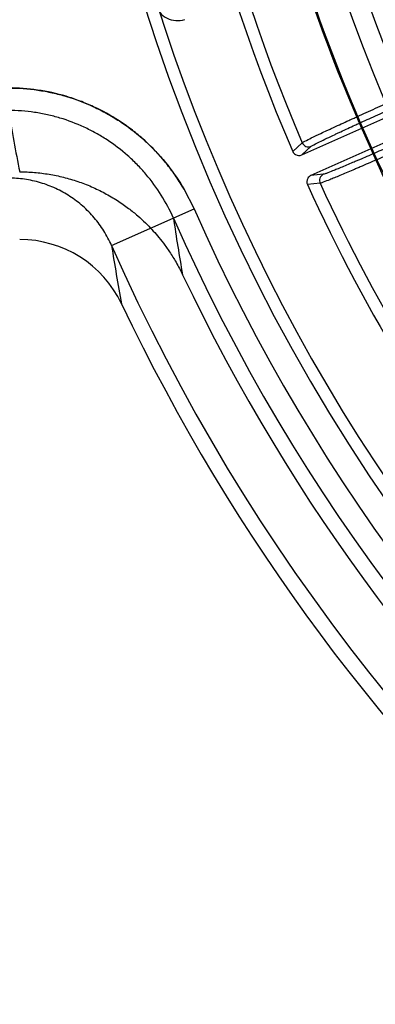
# Model space of a CAD drawing. Header units: millimetres. Extents: x 0 to 297, y 0 to 210.
# Tile 63 of 256: x 147.086 to 147.1649, y 92.532 to 92.7503. Entities that reach past the tile are written whole.
import ezdxf

# ---------------------------------------------------------------- set-up
doc = ezdxf.new("R2010")
doc.units = ezdxf.units.MM
doc.header["$LTSCALE"] = 16.335
doc.layers.get('0').update_dxf_attribs({"linetype": 'CONTINUOUS'})
doc.layers.add('01_GLOBAL', color=7, linetype='CONTINUOUS')
doc.layers.add('INTFCLR_144815', color=7, linetype='CONTINUOUS')

msp = doc.modelspace()

# ---------------------------------------------------------------- linework, layer by layer
at = {"color": 7, "linetype": 'Continuous'}
msp.add_circle((148.2308034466, 92.1164639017), 1.9, dxfattribs=at)
at = {"color": 9, "linetype": 'Continuous'}
msp.add_arc((148.2308034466, 92.1164639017), 1.8756493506, 92.9674534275, 177.0325465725, dxfattribs=at)
at = {"layer": '01_GLOBAL', "color": 7, "linetype": 'Continuous'}
msp.add_circle((148.2308034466, 92.1164639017), 1.925, dxfattribs=at)
at = {"layer": 'INTFCLR_144815', "color": 6, "linetype": 'Continuous'}
for p, q in [((147.1485859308, 92.7203590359), (147.2114342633, 92.7483409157)), ((147.2134679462, 92.7437731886), (147.1506099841, 92.71578702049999))]:
    msp.add_line(p, q, dxfattribs=at)
at = {"layer": 'INTFCLR_144815', "color": 9, "linetype": 'Continuous'}
for p, q in [((147.1465983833, 92.7211337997), (147.1486998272, 92.7230536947)), ((147.1485859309, 92.7203590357), (147.1506866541, 92.722273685)), ((147.1534362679, 92.71606601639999), (147.150609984, 92.7157870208)), ((147.1526848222, 92.714071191), (147.1498541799, 92.71379515)), ((147.1064195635, 92.7002939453), (147.1247143, 92.7083730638))]:
    msp.add_line(p, q, dxfattribs=at)
at = {"layer": 'INTFCLR_144815', "color": 6, "linetype": 'Continuous'}
for centre, radius, start, end in [((147.5056636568, 92.8766036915), 0.4398395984, 313.9937911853, 154.5150993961), ((147.5056636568, 92.8766036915), 0.4248395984, 312.9543589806, 154.5144414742), ((147.5056636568, 92.8766036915), 0.4107861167, 108.7136429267, 257.7559644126), ((147.5058872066, 92.87614098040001), 0.3913, 159.5360679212, 203.3367082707), ((147.5056636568, 92.8766036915), 0.3752583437, 180.0000000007, 210.0000000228), ((147.5056636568, 92.8766036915), 0.375, 180.0000000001, 210.0000000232), ((147.5056636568, 92.8766036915), 0.36, 180, 209.9999999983), ((147.5058872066, 92.87614098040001), 0.3913, 204.5122890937, 218.3386713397), ((147.0860442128, 92.676596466), 0.0250077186, 25.4740286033, 89.9870927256), ((147.5056636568, 92.8766036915), 0.4248395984, 205.4855585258, 293.0456409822), ((147.5056636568, 92.8766036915), 0.4398395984, 205.4849006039, 292.0062088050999)]:
    msp.add_arc(centre, radius, start, end, dxfattribs=at)
at = {"layer": 'INTFCLR_144815', "color": 9, "linetype": 'Continuous'}
for centre, radius, start, end in [((147.5056636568, 92.8766036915), 0.3443130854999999, 52.2436298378, 307.7563701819), ((147.5056636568, 92.8766036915), 0.4080560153, 125.9035433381, 247.5002459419), ((147.505663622, 92.8766037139), 0.3681107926, 125.9035433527, 247.5002459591), ((147.5056636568, 92.8766036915), 0.3468891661, 128.484146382, 209.9999999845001), ((147.5058872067, 92.87614098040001), 0.3886110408, 159.6723536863, 203.1995351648), ((147.5058872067, 92.87614098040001), 0.3636453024, 159.7769988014, 203.0866188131), ((147.5056636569, 92.8766036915), 0.3471400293, 159.8720266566, 203.1279733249), ((147.5326697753, 92.8058139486), 0.4554423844, 189.5563322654, 191.2959047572), ((147.5058872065, 92.87614098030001), 0.3886110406, 204.6484090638, 218.201512), ((147.5056636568, 92.8766036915), 0.4164420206, 203.8266800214, 313.0809380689), ((147.5056636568, 92.8766036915), 0.4214424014, 203.8278898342, 312.5732768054), ((147.5303378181, 92.765969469), 0.4145048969, 188.2704151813, 190.0265659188), ((147.5056636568, 92.8766036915), 0.4364412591, 203.8266800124, 319.1799903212), ((147.5312255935, 92.76589915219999), 0.4298420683, 188.7791555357, 190.5290347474)]:
    msp.add_arc(centre, radius, start, end, dxfattribs=at)
msp.add_open_spline([(147.116209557, 92.7534936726), (147.1164141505, 92.7528838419), (147.1170702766, 92.7517486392), (147.1186694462, 92.7505479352), (147.1206400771, 92.7500259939), (147.1220094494, 92.75018219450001), (147.1226582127, 92.7503800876)], degree=3, dxfattribs=at)
for points, knots in [([(147.1247143, 92.7083730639), (147.1238320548, 92.71037080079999), (147.1222917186, 92.7132679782), (147.119842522, 92.7168672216), (147.1171657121, 92.72024833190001), (147.1145204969, 92.72294021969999), (147.1120326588, 92.7250515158), (147.1103159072, 92.7264038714), (147.1072166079, 92.728582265), (147.1034452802, 92.73066756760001), (147.0999514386, 92.7321343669), (147.0978927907, 92.7328692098), (147.0947829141, 92.73385282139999), (147.0900445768, 92.73489210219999), (147.0857288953, 92.7352087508), (147.0835442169, 92.73520876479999)], [0, 0, 0, 0, 0.1249999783, 0.1874999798, 0.2499999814, 0.3749999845, 0.4062499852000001, 0.437499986, 0.4999999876, 0.6249999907, 0.6874999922, 0.718749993, 0.7499999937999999, 0.8749999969, 1, 1, 1, 1]), ([(147.0835476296, 92.735199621), (147.0857312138, 92.735199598), (147.0890045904, 92.7349604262), (147.0932854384, 92.7341728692), (147.0974591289, 92.733088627), (147.1009894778, 92.73175470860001), (147.1039255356, 92.73033004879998), (147.1058554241, 92.7293049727), (147.1090987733, 92.7273482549), (147.1125283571, 92.724738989), (147.1152803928, 92.7221340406), (147.1167835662, 92.7205470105), (147.1189384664, 92.7180988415), (147.1218021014, 92.7141833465), (147.1238347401, 92.7103632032), (147.1247173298, 92.7083647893)], [0, 0, 0, 0, 0.1249999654, 0.1874999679, 0.2499999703, 0.3749999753, 0.4062499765, 0.4374999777, 0.4999999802, 0.6249999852, 0.6874999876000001, 0.7187499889, 0.7499999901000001, 0.8749999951, 1, 1, 1, 1]), ([(147.1486998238, 92.7230537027), (147.1488747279, 92.72320770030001), (147.1495765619, 92.7235248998), (147.1509365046, 92.7242438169), (147.152578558, 92.7250070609), (147.1539803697, 92.72566799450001), (147.154922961, 92.7261066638), (147.1565439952, 92.726858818), (147.158232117, 92.72763378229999), (147.1599849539, 92.72843344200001), (147.1612657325, 92.72901613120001), (147.1636155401, 92.7300810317), (147.1660078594, 92.7311569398), (147.1681067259, 92.73209602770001), (147.1695518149, 92.7327412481), (147.170638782, 92.7332249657), (147.1713651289, 92.7335475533)], [0, 0, 0, 0, 0.0279849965, 0.09086792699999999, 0.1859191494, 0.2448519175, 0.2770834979, 0.3107583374, 0.4594574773, 0.5001425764, 0.5421229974, 0.6284323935, 0.809950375, 0.8571269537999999, 0.9045591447, 1, 1, 1, 1]), ([(147.1506866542, 92.7222736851), (147.1508487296, 92.7224213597), (147.1521932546, 92.7230425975), (147.1538737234, 92.723921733), (147.1556438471, 92.7247472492), (147.1565283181, 92.7251622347), (147.1580511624, 92.7258717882), (147.1596365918, 92.7266032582), (147.1612832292, 92.72735740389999), (147.1624864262, 92.7279068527), (147.164694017, 92.72891072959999), (147.166941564, 92.72992496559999), (147.1689135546, 92.7308099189), (147.1702713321, 92.73141784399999), (147.1712926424, 92.7318735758), (147.1719751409, 92.7321774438)], [0, 0, 0, 0, 0.0280094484, 0.1859494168, 0.244883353, 0.2771145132, 0.3107876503, 0.4594833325, 0.5001668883, 0.5421457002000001, 0.628452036, 0.8099608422, 0.8571345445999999, 0.9045642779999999, 1, 1, 1, 1]), ([(147.1201436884, 92.70634491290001), (147.1193666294, 92.7081045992), (147.1175593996, 92.7115104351), (147.1149956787, 92.7150119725), (147.1130892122, 92.7171773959), (147.1117611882, 92.7185798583), (147.1093187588, 92.72089407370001), (147.1062502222, 92.72322914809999), (147.1033690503, 92.7249660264), (147.1016635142, 92.72587196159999), (147.0990681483, 92.7271320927), (147.0959131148, 92.7283264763), (147.0921927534, 92.7292920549), (147.0883927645, 92.72999050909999), (147.085484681, 92.7302026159), (147.0835476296, 92.7302026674)], [0, 0, 0, 0, 0.1249535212, 0.2494633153, 0.2808512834, 0.3123387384, 0.3748956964, 0.499258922, 0.5617929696, 0.5932736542, 0.6246732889, 0.7491898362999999, 0.8114702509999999, 0.8741740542, 1, 1, 1, 1]), ([(147.1750392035, 92.7252587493), (147.1736905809, 92.724658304), (147.1716823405, 92.72376808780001), (147.1693462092, 92.7227396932), (147.1680396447, 92.72216663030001), (147.1661865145, 92.7213559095), (147.1641009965, 92.72044915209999), (147.1620686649, 92.719574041), (147.160991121, 92.7191126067), (147.1595768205, 92.7185095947), (147.1580525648, 92.7178641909), (147.1564610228, 92.71720861), (147.1553117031, 92.716733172), (147.1543242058, 92.71637997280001), (147.153657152, 92.7160878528), (147.1534362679, 92.71606601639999)], [0, 0, 0, 0, 0.1885958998, 0.2806355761, 0.3260863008, 0.3708631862, 0.539043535, 0.6166103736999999, 0.6535475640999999, 0.6887932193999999, 0.8130345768, 0.8649581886, 0.9087982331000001, 0.9716437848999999, 1, 1, 1, 1]), ([(147.1486998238, 92.7230537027), (147.1488520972, 92.722699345), (147.1494677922, 92.722089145), (147.1503344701, 92.7221172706), (147.1506866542, 92.7222736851)], [0, 0, 0, 0, 0.5002164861, 1, 1, 1, 1]), ([(147.1756492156, 92.7238886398), (147.1742150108, 92.7232487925), (147.1720794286, 92.7222999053), (147.1695953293, 92.72120334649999), (147.1682060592, 92.720592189), (147.1662356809, 92.71972750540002), (147.1640182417, 92.7187602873), (147.1618576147, 92.7178261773), (147.1607121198, 92.7173334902), (147.1592086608, 92.71668960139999), (147.1575885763, 92.715999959), (147.155897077, 92.7152986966), (147.1546757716, 92.71479064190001), (147.1536265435, 92.7144099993), (147.152919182, 92.7140982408), (147.1526848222, 92.7140711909)], [0, 0, 0, 0, 0.1886068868, 0.2806528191, 0.3261053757, 0.3708840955, 0.5390716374, 0.6166420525, 0.653580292, 0.688825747, 0.8130689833, 0.8649917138, 0.9088314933, 0.9716673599, 1, 1, 1, 1]), ([(147.1534362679, 92.71606601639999), (147.1530849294, 92.7159092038), (147.152484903, 92.7152855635), (147.1525245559, 92.7144213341), (147.1526848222, 92.714071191)], [0, 0, 0, 0, 0.4997835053, 1, 1, 1, 1]), ([(147.1064195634, 92.7002939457), (147.1059303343, 92.7014024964), (147.1050748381, 92.7030133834), (147.1037163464, 92.70501229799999), (147.1022253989, 92.70689828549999), (147.1005336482, 92.70861967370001), (147.0986703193, 92.71014454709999), (147.0967032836, 92.7115298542), (147.0945940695, 92.7126974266), (147.0923760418, 92.7136286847), (147.090095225, 92.7143975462), (147.0871499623, 92.715046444), (147.0847463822, 92.7152207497), (147.0835442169, 92.7152209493)], [0, 0, 0, 0, 0.1258854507, 0.1886227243, 0.2509294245, 0.3754745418, 0.4383505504, 0.500892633, 0.6252487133, 0.6877911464, 0.7506402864, 0.8751056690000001, 1, 1, 1, 1])]:
    msp.add_open_spline(points, degree=3, knots=knots, dxfattribs=at)
at = {"layer": 'INTFCLR_144815', "color": 6, "linetype": 'Continuous'}
for points, knots in [([(147.146598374, 92.7211338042), (147.1467216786, 92.7208480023), (147.1472569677, 92.720220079), (147.1481685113, 92.7201731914), (147.1485859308, 92.7203590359)], [0, 0, 0, 0, 0.4051956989, 1, 1, 1, 1]), ([(147.0860499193, 92.7166036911), (147.0871394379, 92.7166036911), (147.0893196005, 92.7165145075), (147.0925690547, 92.71611385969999), (147.0957774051, 92.71544840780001), (147.0989205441, 92.71452263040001), (147.1019760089, 92.7133435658), (147.104924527, 92.7119191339), (147.1076725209, 92.71030220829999), (147.1101086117, 92.7085980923), (147.1121679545, 92.7069298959), (147.1138821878, 92.70535676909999), (147.1153328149, 92.70387253), (147.1166593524, 92.7023753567), (147.1179815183, 92.7007256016), (147.1193734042, 92.69877521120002), (147.1208170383, 92.6964526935), (147.1217192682, 92.6947343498), (147.1221635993, 92.6938021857)], [0, 0, 0, 0, 0.0725669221, 0.145138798, 0.2178363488, 0.2905587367, 0.3631349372, 0.4357275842, 0.5084175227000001, 0.5752577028, 0.6335536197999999, 0.6848094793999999, 0.7301377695, 0.7717248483, 0.8179915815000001, 0.8708895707, 0.9312209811, 1, 1, 1, 1]), ([(147.1506099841, 92.71578702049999), (147.1503255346, 92.7156603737), (147.1497043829, 92.7151197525), (147.149665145, 92.7142096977), (147.1498541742, 92.71379514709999)], [0, 0, 0, 0, 0.4059662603, 1, 1, 1, 1])]:
    msp.add_open_spline(points, degree=3, knots=knots, dxfattribs=at)

doc.saveas('drawing.dxf')
